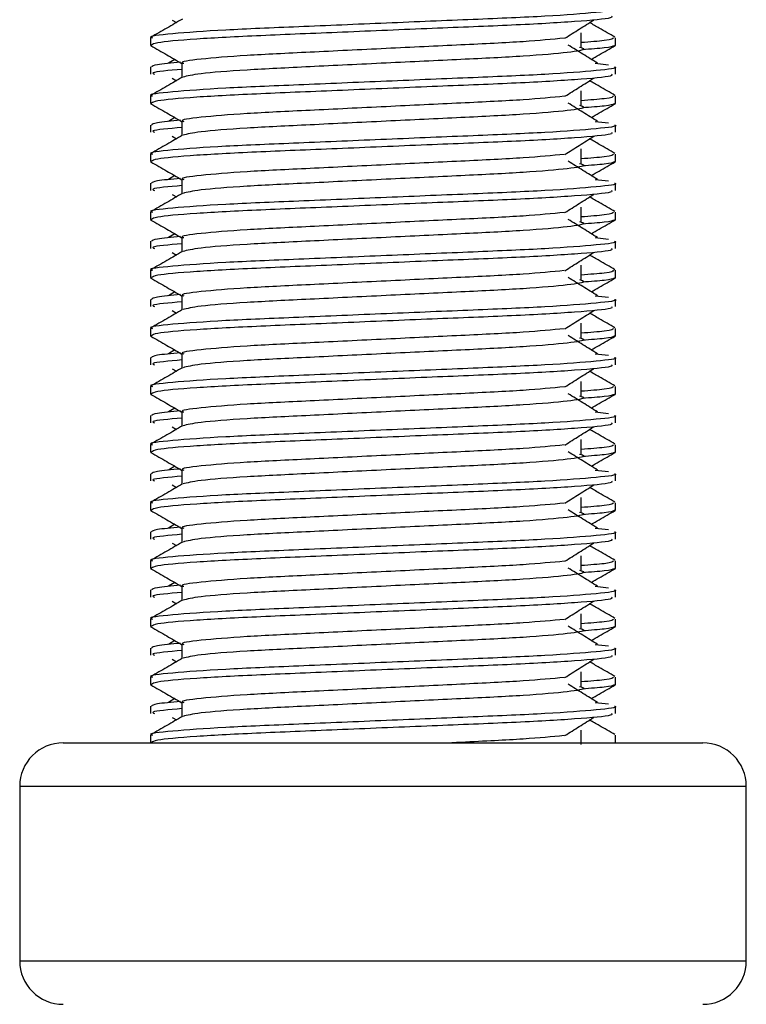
# Model space of a CAD drawing. Header units: millimetres. Extents: x 0 to 420, y 0 to 297.
# Tile 24 of 64: x 189.61 to 191.63, y 181.94 to 184.68. Entities that reach past the tile are written whole.
import ezdxf

# ---------------------------------------------------------------- set-up
doc = ezdxf.new("R2010")
doc.units = ezdxf.units.MM

msp = doc.modelspace()

# ---------------------------------------------------------------- linework, layer by layer
at = {"color": 7, "linetype": 'Continuous', "lineweight": 25}
for p, q in [((190.03754, 184.67486), (190.049, 184.66764)), ((191.1745, 184.59918), (191.1745, 184.63959)), ((189.97709, 184.62522), (189.97709, 184.60508)), ((189.97748, 184.60422), (189.98075, 184.60349)), ((191.26735, 184.60508), (191.26978, 184.60422)), ((191.27017, 184.60508), (191.27017, 184.62522)), ((190.04436, 184.56537), (190.02691, 184.55456)), ((190.06458, 184.55451), (190.06458, 184.51503)), ((191.21384, 184.5546), (191.25029, 184.55067)), ((189.97709, 184.54447), (189.97709, 184.52426)), ((191.27017, 184.52426), (191.27017, 184.54447)), ((190.03754, 184.51323), (190.049, 184.50601)), ((191.1745, 184.43754), (191.1745, 184.47795)), ((189.97709, 184.46359), (189.97709, 184.44345)), ((189.97748, 184.44259), (189.98075, 184.44186)), ((191.26735, 184.44345), (191.26978, 184.44259)), ((191.27017, 184.44345), (191.27017, 184.46359)), ((190.04436, 184.40374), (190.02691, 184.39292)), ((190.06458, 184.39287), (190.06458, 184.35339)), ((191.21384, 184.39296), (191.25029, 184.38903)), ((189.97709, 184.38284), (189.97709, 184.36263)), ((191.27017, 184.36263), (191.27017, 184.38284)), ((190.03754, 184.35159), (190.049, 184.34437)), ((189.97709, 184.30196), (189.97709, 184.28182)), ((191.1745, 184.27591), (191.1745, 184.31632)), ((191.27017, 184.28182), (191.27017, 184.30196)), ((189.97748, 184.28095), (189.98075, 184.28023)), ((191.26735, 184.28182), (191.26978, 184.28095)), ((189.97709, 184.2212), (189.97709, 184.20099)), ((190.04436, 184.2421), (190.02691, 184.23129)), ((190.06458, 184.23124), (190.06458, 184.19176)), ((191.21384, 184.23133), (191.25029, 184.2274)), ((191.27017, 184.20099), (191.27017, 184.2212)), ((190.03754, 184.18996), (190.049, 184.18274)), ((189.97709, 184.14032), (189.97709, 184.12018)), ((191.1745, 184.11427), (191.1745, 184.15468)), ((191.27017, 184.12018), (191.27017, 184.14032)), ((189.97748, 184.11932), (189.98075, 184.11859)), ((191.26735, 184.12018), (191.26978, 184.11932)), ((189.97709, 184.05957), (189.97709, 184.03936)), ((190.04436, 184.08047), (190.02691, 184.06965)), ((190.06458, 184.0696), (190.06458, 184.03013)), ((191.21384, 184.06969), (191.25029, 184.06577)), ((191.27017, 184.03936), (191.27017, 184.05957)), ((190.03754, 184.02832), (190.049, 184.02111)), ((189.97709, 183.97869), (189.97709, 183.95855)), ((191.1745, 183.95264), (191.1745, 183.99305)), ((191.27017, 183.95855), (191.27017, 183.97869)), ((189.97748, 183.95769), (189.98075, 183.95696)), ((191.26735, 183.95855), (191.26978, 183.95769)), ((190.04436, 183.91883), (190.02691, 183.90802)), ((189.97709, 183.89793), (189.97709, 183.87773)), ((190.06458, 183.90797), (190.06458, 183.86849)), ((191.21384, 183.90806), (191.25029, 183.90413)), ((191.27017, 183.87773), (191.27017, 183.89793)), ((190.03754, 183.86669), (190.049, 183.85947)), ((189.97709, 183.81705), (189.97709, 183.79691)), ((191.1745, 183.79101), (191.1745, 183.83141)), ((191.27017, 183.79691), (191.27017, 183.81705)), ((189.97748, 183.79605), (189.98075, 183.79532)), ((191.26735, 183.79691), (191.26978, 183.79605)), ((190.04436, 183.7572), (190.02691, 183.74639)), ((189.97709, 183.7363), (189.97709, 183.71609)), ((190.06458, 183.74634), (190.06458, 183.70686)), ((191.21384, 183.74642), (191.25029, 183.7425)), ((191.27017, 183.71609), (191.27017, 183.7363)), ((190.03754, 183.70505), (190.049, 183.69784)), ((189.97709, 183.65542), (189.97709, 183.63528)), ((191.1745, 183.62937), (191.1745, 183.66978)), ((191.27017, 183.63528), (191.27017, 183.65542)), ((189.97748, 183.63442), (189.98075, 183.63369)), ((191.26735, 183.63528), (191.26978, 183.63442)), ((190.04436, 183.59557), (190.02691, 183.58475)), ((189.97709, 183.57466), (189.97709, 183.55446)), ((190.06458, 183.5847), (190.06458, 183.54522)), ((191.21384, 183.58479), (191.25029, 183.58086)), ((191.27017, 183.55446), (191.27017, 183.57466)), ((190.03754, 183.54342), (190.049, 183.5362)), ((191.1745, 183.46774), (191.1745, 183.50815)), ((189.97709, 183.49378), (189.97709, 183.47364)), ((191.27017, 183.47364), (191.27017, 183.49378)), ((189.97748, 183.47278), (189.98075, 183.47205)), ((191.26735, 183.47364), (191.26978, 183.47278)), ((190.04436, 183.43393), (190.02691, 183.42312)), ((189.97709, 183.41303), (189.97709, 183.39282)), ((190.06458, 183.42307), (190.06458, 183.38359)), ((191.21384, 183.42316), (191.25029, 183.41923)), ((191.27017, 183.39282), (191.27017, 183.41303)), ((190.03754, 183.38179), (190.049, 183.37457)), ((191.1745, 183.3061), (191.1745, 183.34651)), ((189.97709, 183.33215), (189.97709, 183.31201)), ((191.27017, 183.31201), (191.27017, 183.33215)), ((189.97748, 183.31115), (189.98075, 183.31042)), ((191.26735, 183.31201), (191.26978, 183.31115)), ((190.04436, 183.2723), (190.02691, 183.26148)), ((190.06458, 183.26143), (190.06458, 183.22195)), ((191.21384, 183.26152), (191.25029, 183.25759)), ((189.97709, 183.2514), (189.97709, 183.23119)), ((191.27017, 183.23119), (191.27017, 183.2514)), ((190.03754, 183.22015), (190.049, 183.21293)), ((191.1745, 183.14447), (191.1745, 183.18488)), ((189.97709, 183.17052), (189.97709, 183.15038)), ((191.27017, 183.15038), (191.27017, 183.17052)), ((189.97748, 183.14951), (189.98075, 183.14879)), ((191.26735, 183.15038), (191.26978, 183.14951)), ((190.04436, 183.11066), (190.02691, 183.09985)), ((190.06458, 183.0998), (190.06458, 183.06032)), ((191.21384, 183.09989), (191.25029, 183.09596)), ((189.97709, 183.08976), (189.97709, 183.06955)), ((191.27017, 183.06955), (191.27017, 183.08976)), ((190.03754, 183.05852), (190.049, 183.0513)), ((191.1745, 182.98283), (191.1745, 183.02324)), ((189.97709, 183.00888), (189.97709, 182.98874)), ((189.97748, 182.98788), (189.98075, 182.98715)), ((191.26735, 182.98874), (191.26978, 182.98788)), ((191.27017, 182.98874), (191.27017, 183.00888)), ((190.04436, 182.94903), (190.02691, 182.93821)), ((190.06458, 182.93816), (190.06458, 182.89869)), ((191.21384, 182.93825), (191.25029, 182.93433)), ((189.97709, 182.92813), (189.97709, 182.90792)), ((191.27017, 182.90792), (191.27017, 182.92813)), ((190.03754, 182.89688), (190.049, 182.88967)), ((191.1745, 182.8212), (191.1745, 182.86161)), ((189.97709, 182.84725), (189.97709, 182.82711)), ((189.97748, 182.82625), (189.98075, 182.82552)), ((191.26735, 182.82711), (191.26978, 182.82625)), ((191.27017, 182.82711), (191.27017, 182.84725)), ((190.04436, 182.78739), (190.02691, 182.77658)), ((190.06458, 182.77653), (190.06458, 182.73705)), ((191.21384, 182.77662), (191.25029, 182.77269)), ((189.97709, 182.76649), (189.97709, 182.74629)), ((191.27017, 182.74629), (191.27017, 182.76649)), ((190.03754, 182.73525), (190.049, 182.72803)), ((191.1745, 182.65957), (191.1745, 182.69997)), ((189.73464, 182.66461), (191.51262, 182.66461)), ((189.97709, 182.68561), (189.97709, 182.66461)), ((191.27017, 182.66461), (191.27017, 182.68561)), ((189.61341, 182.54339), (189.61341, 182.05848)), ((191.63384, 182.54339), (189.61341, 182.54339)), ((191.63384, 182.05848), (191.63384, 182.54339)), ((189.61341, 182.05848), (190.58859, 182.05848)), ((190.58859, 182.05848), (191.63384, 182.05848))]:
    msp.add_line(p, q, dxfattribs=at)
for centre, start, end in [((189.73464, 182.54339), 90, 180), ((191.51262, 182.54339), 0, 90), ((189.73464, 182.05848), 180, 270), ((191.51262, 182.05848), 270, 0)]:
    msp.add_arc(centre, 0.12123, start, end, dxfattribs=at)
for points, knots in [([(191.2674, 184.7061), (191.26828, 184.70582), (191.27877, 184.7024), (191.22524, 184.69583), (191.08847, 184.68515), (190.8779, 184.67623), (190.63288, 184.66622), (190.3868, 184.65578), (190.17223, 184.64702), (190.03043, 184.6366), (189.96703, 184.62933), (189.98115, 184.62571), (189.98304, 184.62522)], [0, 0, 0, 0, 0.0110241, 0.1311888, 0.2546953, 0.3734373, 0.495237, 0.6181845, 0.7364377, 0.859358, 0.981202, 1, 1, 1, 1]), ([(191.25935, 184.6859), (191.26065, 184.68416), (191.26426, 184.67934), (191.16759, 184.67036), (190.99226, 184.66032), (190.76045, 184.65141), (190.51074, 184.64075), (190.27596, 184.63129), (190.09261, 184.6219), (189.99036, 184.61237), (189.98287, 184.60715), (189.97991, 184.60508)], [0, 0, 0, 0, 0.0687542, 0.1915913, 0.313424, 0.4320526, 0.5554842, 0.6757146, 0.7957061, 0.9191739, 1, 1, 1, 1]), ([(190.06624, 184.67762), (190.05162, 184.66916), (190.02239, 184.65224), (189.99315, 184.63532), (189.97853, 184.62686)], [0, 0, 0, 0, 0.499935, 1, 1, 1, 1]), ([(191.12945, 184.62424), (191.14281, 184.63268), (191.16953, 184.64955), (191.19632, 184.66642), (191.20971, 184.67486)], [0, 0, 0, 0, 0.4999896, 1, 1, 1, 1]), ([(191.26872, 184.62686), (191.2541, 184.63532), (191.23061, 184.64891), (191.20713, 184.66251), (191.19826, 184.66764)], [0, 0, 0, 0, 0.622406, 1, 1, 1, 1]), ([(189.9784, 184.60354), (189.99302, 184.59509), (190.02174, 184.57847), (190.05047, 184.56184), (190.06458, 184.55367)], [0, 0, 0, 0, 0.5088672, 1, 1, 1, 1]), ([(191.12781, 184.6243), (191.09361, 184.621), (191.02423, 184.61429), (190.84274, 184.6055), (190.63183, 184.59551), (190.4188, 184.58507), (190.23333, 184.57631), (190.11068, 184.56589), (190.05586, 184.5586), (190.06813, 184.55498), (190.06979, 184.55449)], [0, 0, 0, 0, 0.1340309, 0.2719374, 0.4133992, 0.5561955, 0.6935339, 0.8362986, 0.9778119, 1, 1, 1, 1]), ([(191.22035, 184.55456), (191.20673, 184.56299), (191.17948, 184.57987), (191.1523, 184.59674), (191.13871, 184.60518)], [0, 0, 0, 0, 0.5000108, 1, 1, 1, 1]), ([(191.26422, 184.62522), (191.263, 184.62271), (191.26098, 184.61855), (191.19902, 184.61385), (191.1745, 184.61199)], [0, 0, 0, 0, 0.6042483, 1, 1, 1, 1]), ([(191.26651, 184.60349), (191.26195, 184.60147), (191.25387, 184.59788), (191.20119, 184.59386), (191.1782, 184.59211)], [0, 0, 0, 0, 0.5635985, 1, 1, 1, 1]), ([(191.20289, 184.56537), (191.21026, 184.56964), (191.23225, 184.58236), (191.25424, 184.59509), (191.26886, 184.60354)], [0, 0, 0, 0, 0.33518732, 1, 1, 1, 1]), ([(191.17008, 184.59926), (191.17604, 184.59754), (191.19288, 184.5927), (191.14629, 184.5847), (191.02495, 184.57403), (190.84362, 184.5651), (190.63175, 184.5551), (190.41824, 184.54466), (190.23556, 184.53591), (190.10365, 184.52556), (190.07942, 184.51909), (190.06759, 184.51594)], [0, 0, 0, 0, 0.0638066, 0.1803218, 0.300081, 0.415215, 0.5333173, 0.6525337, 0.7671935, 0.8863835, 1, 1, 1, 1]), ([(190.06066, 184.55753), (190.03553, 184.5552), (189.98606, 184.55062), (189.9819, 184.5465), (189.97986, 184.54447)], [0, 0, 0, 0, 0.5078952, 1, 1, 1, 1]), ([(191.2674, 184.54447), (191.26828, 184.54418), (191.27877, 184.54077), (191.22524, 184.53419), (191.08847, 184.52352), (190.8779, 184.51459), (190.63288, 184.50459), (190.3868, 184.49415), (190.17223, 184.48539), (190.03043, 184.47497), (189.96703, 184.46769), (189.98115, 184.46407), (189.98304, 184.46359)], [0, 0, 0, 0, 0.0110241, 0.1311888, 0.2546953, 0.3734373, 0.495237, 0.6181845, 0.7364377, 0.859358, 0.981202, 1, 1, 1, 1]), ([(191.25935, 184.52426), (191.26065, 184.52253), (191.26426, 184.51771), (191.16759, 184.50873), (190.99226, 184.49868), (190.76045, 184.48978), (190.51074, 184.47912), (190.27596, 184.46966), (190.09261, 184.46027), (189.99036, 184.45073), (189.98287, 184.44551), (189.97991, 184.44345)], [0, 0, 0, 0, 0.0687542, 0.1915913, 0.313424, 0.4320526, 0.5554842, 0.6757146, 0.7957061, 0.9191739, 1, 1, 1, 1]), ([(190.06458, 184.53768), (190.0279, 184.53439), (189.97551, 184.52968), (189.98505, 184.52551), (189.98791, 184.52426)], [0, 0, 0, 0, 0.7002075, 1, 1, 1, 1]), ([(190.06624, 184.51599), (190.05162, 184.50753), (190.02239, 184.4906), (189.99315, 184.47369), (189.97853, 184.46523)], [0, 0, 0, 0, 0.499935, 1, 1, 1, 1]), ([(191.12945, 184.46261), (191.14281, 184.47104), (191.16953, 184.48792), (191.19632, 184.50479), (191.20971, 184.51323)], [0, 0, 0, 0, 0.4999896, 1, 1, 1, 1]), ([(191.26872, 184.46523), (191.2541, 184.47369), (191.23061, 184.48728), (191.20713, 184.50087), (191.19826, 184.50601)], [0, 0, 0, 0, 0.622406, 1, 1, 1, 1]), ([(189.9784, 184.44191), (189.99302, 184.43345), (190.02174, 184.41683), (190.05047, 184.4002), (190.06458, 184.39204)], [0, 0, 0, 0, 0.5088672, 1, 1, 1, 1]), ([(191.12781, 184.46267), (191.09361, 184.45936), (191.02423, 184.45265), (190.84274, 184.44386), (190.63183, 184.43387), (190.4188, 184.42343), (190.23333, 184.41467), (190.11068, 184.40425), (190.05586, 184.39697), (190.06813, 184.39334), (190.06979, 184.39285)], [0, 0, 0, 0, 0.13403092, 0.27193744, 0.41339923, 0.55619553, 0.69353391, 0.83629864, 0.97781189, 1, 1, 1, 1]), ([(191.22035, 184.39292), (191.20673, 184.40136), (191.17948, 184.41823), (191.1523, 184.43511), (191.13871, 184.44354)], [0, 0, 0, 0, 0.50001084, 1, 1, 1, 1]), ([(191.26422, 184.46359), (191.263, 184.46108), (191.26098, 184.45692), (191.19902, 184.45222), (191.1745, 184.45036)], [0, 0, 0, 0, 0.6042483, 1, 1, 1, 1]), ([(191.26651, 184.44186), (191.26195, 184.43984), (191.25387, 184.43624), (191.20119, 184.43223), (191.1782, 184.43047)], [0, 0, 0, 0, 0.5635985, 1, 1, 1, 1]), ([(191.20289, 184.40374), (191.21026, 184.408), (191.23225, 184.42073), (191.25424, 184.43345), (191.26886, 184.44191)], [0, 0, 0, 0, 0.33518732, 1, 1, 1, 1]), ([(191.17008, 184.43762), (191.17604, 184.43591), (191.19288, 184.43107), (191.14629, 184.42307), (191.02495, 184.4124), (190.84362, 184.40347), (190.63175, 184.39346), (190.41824, 184.38302), (190.23556, 184.37428), (190.10365, 184.36392), (190.07942, 184.35746), (190.06759, 184.3543)], [0, 0, 0, 0, 0.0638066, 0.1803218, 0.300081, 0.415215, 0.5333173, 0.6525337, 0.7671935, 0.8863835, 1, 1, 1, 1]), ([(190.06066, 184.3959), (190.03553, 184.39357), (189.98606, 184.38899), (189.9819, 184.38487), (189.97986, 184.38284)], [0, 0, 0, 0, 0.5078952, 1, 1, 1, 1]), ([(191.2674, 184.38284), (191.26828, 184.38255), (191.27877, 184.37914), (191.22524, 184.37256), (191.08847, 184.36188), (190.8779, 184.35296), (190.63288, 184.34295), (190.3868, 184.33252), (190.17223, 184.32375), (190.03043, 184.31333), (189.96703, 184.30606), (189.98115, 184.30244), (189.98304, 184.30196)], [0, 0, 0, 0, 0.0110241, 0.1311888, 0.2546953, 0.3734373, 0.495237, 0.6181845, 0.7364377, 0.859358, 0.981202, 1, 1, 1, 1]), ([(191.25935, 184.36263), (191.26065, 184.3609), (191.26426, 184.35607), (191.16759, 184.34709), (190.99226, 184.33705), (190.76045, 184.32814), (190.51074, 184.31749), (190.27596, 184.30802), (190.09261, 184.29864), (189.99036, 184.2891), (189.98287, 184.28388), (189.97991, 184.28182)], [0, 0, 0, 0, 0.0687542, 0.1915913, 0.313424, 0.4320526, 0.5554842, 0.6757146, 0.7957061, 0.9191739, 1, 1, 1, 1]), ([(190.06458, 184.37605), (190.0279, 184.37275), (189.97551, 184.36805), (189.98505, 184.36388), (189.98791, 184.36263)], [0, 0, 0, 0, 0.7002075, 1, 1, 1, 1]), ([(190.06624, 184.35435), (190.05162, 184.34589), (190.02239, 184.32897), (189.99315, 184.31205), (189.97853, 184.30359)], [0, 0, 0, 0, 0.499935, 1, 1, 1, 1]), ([(191.12945, 184.30097), (191.14281, 184.30941), (191.16953, 184.32628), (191.19632, 184.34315), (191.20971, 184.35159)], [0, 0, 0, 0, 0.4999896, 1, 1, 1, 1]), ([(191.26872, 184.30359), (191.2541, 184.31205), (191.23061, 184.32564), (191.20713, 184.33924), (191.19826, 184.34437)], [0, 0, 0, 0, 0.622406, 1, 1, 1, 1]), ([(191.26422, 184.30196), (191.263, 184.29944), (191.26098, 184.29529), (191.19902, 184.29058), (191.1745, 184.28872)], [0, 0, 0, 0, 0.6042483, 1, 1, 1, 1]), ([(189.9784, 184.28028), (189.99302, 184.27182), (190.02174, 184.2552), (190.05047, 184.23857), (190.06458, 184.2304)], [0, 0, 0, 0, 0.5088672, 1, 1, 1, 1]), ([(191.12781, 184.30103), (191.09361, 184.29773), (191.02423, 184.29102), (190.84274, 184.28223), (190.63183, 184.27224), (190.4188, 184.2618), (190.23333, 184.25304), (190.11068, 184.24262), (190.05586, 184.23533), (190.06813, 184.23171), (190.06979, 184.23122)], [0, 0, 0, 0, 0.13403092, 0.27193744, 0.41339923, 0.55619553, 0.69353391, 0.83629864, 0.97781189, 1, 1, 1, 1]), ([(191.17008, 184.27599), (191.17604, 184.27427), (191.19288, 184.26943), (191.14629, 184.26143), (191.02495, 184.25076), (190.84362, 184.24183), (190.63175, 184.23183), (190.41824, 184.22139), (190.23556, 184.21265), (190.10365, 184.20229), (190.07942, 184.19582), (190.06759, 184.19267)], [0, 0, 0, 0, 0.0638066, 0.1803218, 0.300081, 0.415215, 0.5333173, 0.6525337, 0.7671935, 0.8863835, 1, 1, 1, 1]), ([(191.22035, 184.23129), (191.20673, 184.23973), (191.17948, 184.2566), (191.1523, 184.27347), (191.13871, 184.28191)], [0, 0, 0, 0, 0.5000108, 1, 1, 1, 1]), ([(191.26651, 184.28023), (191.26195, 184.2782), (191.25387, 184.27461), (191.20119, 184.27059), (191.1782, 184.26884)], [0, 0, 0, 0, 0.5635985, 1, 1, 1, 1]), ([(191.20289, 184.2421), (191.21026, 184.24637), (191.23225, 184.2591), (191.25424, 184.27182), (191.26886, 184.28028)], [0, 0, 0, 0, 0.3351873, 1, 1, 1, 1]), ([(191.2674, 184.2212), (191.26828, 184.22092), (191.27877, 184.2175), (191.22524, 184.21092), (191.08847, 184.20025), (190.8779, 184.19132), (190.63288, 184.18132), (190.3868, 184.17088), (190.17223, 184.16212), (190.03043, 184.1517), (189.96703, 184.14442), (189.98115, 184.1408), (189.98304, 184.14032)], [0, 0, 0, 0, 0.01102406, 0.13118876, 0.25469534, 0.37343726, 0.49523701, 0.61818446, 0.73643772, 0.85935802, 0.98120202, 1, 1, 1, 1]), ([(190.06066, 184.23426), (190.03553, 184.23193), (189.98606, 184.22735), (189.9819, 184.22323), (189.97986, 184.2212)], [0, 0, 0, 0, 0.5078952, 1, 1, 1, 1]), ([(190.06624, 184.19272), (190.05162, 184.18426), (190.02239, 184.16733), (189.99315, 184.15042), (189.97853, 184.14196)], [0, 0, 0, 0, 0.499935, 1, 1, 1, 1]), ([(191.25935, 184.20099), (191.26065, 184.19926), (191.26426, 184.19444), (191.16759, 184.18546), (190.99226, 184.17542), (190.76045, 184.16651), (190.51074, 184.15585), (190.27596, 184.14639), (190.09261, 184.137), (189.99036, 184.12746), (189.98287, 184.12225), (189.97991, 184.12018)], [0, 0, 0, 0, 0.0687542, 0.1915913, 0.313424, 0.4320526, 0.5554842, 0.6757146, 0.7957061, 0.9191739, 1, 1, 1, 1]), ([(190.06458, 184.21441), (190.0279, 184.21112), (189.97551, 184.20641), (189.98505, 184.20224), (189.98791, 184.20099)], [0, 0, 0, 0, 0.7002075, 1, 1, 1, 1]), ([(191.12945, 184.13934), (191.14281, 184.14778), (191.16953, 184.16465), (191.19632, 184.18152), (191.20971, 184.18996)], [0, 0, 0, 0, 0.4999896, 1, 1, 1, 1]), ([(191.26872, 184.14196), (191.2541, 184.15042), (191.23061, 184.16401), (191.20713, 184.17761), (191.19826, 184.18274)], [0, 0, 0, 0, 0.622406, 1, 1, 1, 1]), ([(191.12781, 184.1394), (191.09361, 184.13609), (191.02423, 184.12938), (190.84274, 184.1206), (190.63183, 184.11061), (190.4188, 184.10017), (190.23333, 184.09141), (190.11068, 184.08098), (190.05586, 184.0737), (190.06813, 184.07007), (190.06979, 184.06958)], [0, 0, 0, 0, 0.13403092, 0.27193744, 0.41339923, 0.55619553, 0.69353391, 0.83629864, 0.97781189, 1, 1, 1, 1]), ([(191.26422, 184.14032), (191.263, 184.13781), (191.26098, 184.13365), (191.19902, 184.12895), (191.1745, 184.12709)], [0, 0, 0, 0, 0.6042483, 1, 1, 1, 1]), ([(189.9784, 184.11864), (189.99302, 184.11018), (190.02174, 184.09356), (190.05047, 184.07693), (190.06458, 184.06877)], [0, 0, 0, 0, 0.5088672, 1, 1, 1, 1]), ([(191.17008, 184.11435), (191.17604, 184.11264), (191.19288, 184.1078), (191.14629, 184.0998), (191.02495, 184.08913), (190.84362, 184.0802), (190.63175, 184.07019), (190.41824, 184.05975), (190.23556, 184.05101), (190.10365, 184.04065), (190.07942, 184.03419), (190.06759, 184.03103)], [0, 0, 0, 0, 0.0638066, 0.1803218, 0.300081, 0.415215, 0.5333173, 0.6525337, 0.7671935, 0.8863835, 1, 1, 1, 1]), ([(191.22035, 184.06965), (191.20673, 184.07809), (191.17948, 184.09496), (191.1523, 184.11184), (191.13871, 184.12028)], [0, 0, 0, 0, 0.50001084, 1, 1, 1, 1]), ([(191.26651, 184.11859), (191.26195, 184.11657), (191.25387, 184.11297), (191.20119, 184.10896), (191.1782, 184.1072)], [0, 0, 0, 0, 0.5635985, 1, 1, 1, 1]), ([(191.20289, 184.08047), (191.21026, 184.08473), (191.23225, 184.09746), (191.25424, 184.11018), (191.26886, 184.11864)], [0, 0, 0, 0, 0.33518732, 1, 1, 1, 1]), ([(191.2674, 184.05957), (191.26828, 184.05928), (191.27877, 184.05587), (191.22524, 184.04929), (191.08847, 184.03862), (190.8779, 184.02969), (190.63288, 184.01968), (190.3868, 184.00925), (190.17223, 184.00049), (190.03043, 183.99006), (189.96703, 183.98279), (189.98115, 183.97917), (189.98304, 183.97869)], [0, 0, 0, 0, 0.01102406, 0.13118876, 0.25469534, 0.37343726, 0.49523701, 0.61818446, 0.73643772, 0.85935802, 0.98120202, 1, 1, 1, 1]), ([(190.06066, 184.07263), (190.03553, 184.0703), (189.98606, 184.06572), (189.9819, 184.0616), (189.97986, 184.05957)], [0, 0, 0, 0, 0.5078952, 1, 1, 1, 1]), ([(190.06624, 184.03109), (190.05162, 184.02262), (190.02239, 184.0057), (189.99315, 183.98878), (189.97853, 183.98032)], [0, 0, 0, 0, 0.499935, 1, 1, 1, 1]), ([(191.25935, 184.03936), (191.26065, 184.03763), (191.26426, 184.0328), (191.16759, 184.02383), (190.99226, 184.01378), (190.76045, 184.00488), (190.51074, 183.99422), (190.27596, 183.98475), (190.09261, 183.97537), (189.99036, 183.96583), (189.98287, 183.96061), (189.97991, 183.95855)], [0, 0, 0, 0, 0.0687542, 0.1915913, 0.313424, 0.4320526, 0.5554842, 0.6757146, 0.7957061, 0.9191739, 1, 1, 1, 1]), ([(190.06458, 184.05278), (190.0279, 184.04948), (189.97551, 184.04478), (189.98505, 184.04061), (189.98791, 184.03936)], [0, 0, 0, 0, 0.7002075, 1, 1, 1, 1]), ([(191.12945, 183.9777), (191.14281, 183.98614), (191.16953, 184.00301), (191.19632, 184.01989), (191.20971, 184.02832)], [0, 0, 0, 0, 0.49998964, 1, 1, 1, 1]), ([(191.26872, 183.98032), (191.2541, 183.98878), (191.23061, 184.00237), (191.20713, 184.01597), (191.19826, 184.02111)], [0, 0, 0, 0, 0.622406, 1, 1, 1, 1]), ([(191.12781, 183.97777), (191.09361, 183.97446), (191.02423, 183.96775), (190.84274, 183.95896), (190.63183, 183.94897), (190.4188, 183.93853), (190.23333, 183.92977), (190.11068, 183.91935), (190.05586, 183.91206), (190.06813, 183.90844), (190.06979, 183.90795)], [0, 0, 0, 0, 0.13403092, 0.27193744, 0.41339923, 0.55619553, 0.69353391, 0.83629864, 0.97781189, 1, 1, 1, 1]), ([(191.26422, 183.97869), (191.263, 183.97617), (191.26098, 183.97202), (191.19902, 183.96732), (191.1745, 183.96546)], [0, 0, 0, 0, 0.6042483, 1, 1, 1, 1]), ([(189.9784, 183.95701), (189.99302, 183.94855), (190.02174, 183.93193), (190.05047, 183.9153), (190.06458, 183.90713)], [0, 0, 0, 0, 0.5088672, 1, 1, 1, 1]), ([(191.17008, 183.95272), (191.17604, 183.95101), (191.19288, 183.94616), (191.14629, 183.93816), (191.02495, 183.92749), (190.84362, 183.91857), (190.63175, 183.90856), (190.41824, 183.89812), (190.23556, 183.88938), (190.10365, 183.87902), (190.07942, 183.87256), (190.06759, 183.8694)], [0, 0, 0, 0, 0.0638066, 0.1803218, 0.300081, 0.415215, 0.5333173, 0.6525337, 0.7671935, 0.8863835, 1, 1, 1, 1]), ([(191.22035, 183.90802), (191.20673, 183.91646), (191.17948, 183.93333), (191.1523, 183.9502), (191.13871, 183.95864)], [0, 0, 0, 0, 0.5000108, 1, 1, 1, 1]), ([(191.26651, 183.95696), (191.26195, 183.95493), (191.25387, 183.95134), (191.20119, 183.94732), (191.1782, 183.94557)], [0, 0, 0, 0, 0.5635985, 1, 1, 1, 1]), ([(191.20289, 183.91883), (191.21026, 183.9231), (191.23225, 183.93583), (191.25424, 183.94855), (191.26886, 183.95701)], [0, 0, 0, 0, 0.3351873, 1, 1, 1, 1]), ([(191.2674, 183.89793), (191.26828, 183.89765), (191.27877, 183.89423), (191.22524, 183.88766), (191.08847, 183.87698), (190.8779, 183.86806), (190.63288, 183.85805), (190.3868, 183.84761), (190.17223, 183.83885), (190.03043, 183.82843), (189.96703, 183.82115), (189.98115, 183.81754), (189.98304, 183.81705)], [0, 0, 0, 0, 0.0110241, 0.1311888, 0.2546953, 0.3734373, 0.495237, 0.6181845, 0.7364377, 0.859358, 0.981202, 1, 1, 1, 1]), ([(190.06066, 183.91099), (190.03553, 183.90867), (189.98606, 183.90408), (189.9819, 183.89996), (189.97986, 183.89793)], [0, 0, 0, 0, 0.5078952, 1, 1, 1, 1]), ([(190.06458, 183.89114), (190.0279, 183.88785), (189.97551, 183.88314), (189.98505, 183.87897), (189.98791, 183.87773)], [0, 0, 0, 0, 0.7002075, 1, 1, 1, 1]), ([(190.06624, 183.86945), (190.05162, 183.86099), (190.02239, 183.84407), (189.99315, 183.82715), (189.97853, 183.81869)], [0, 0, 0, 0, 0.499935, 1, 1, 1, 1]), ([(191.25935, 183.87773), (191.26065, 183.87599), (191.26426, 183.87117), (191.16759, 183.86219), (190.99226, 183.85215), (190.76045, 183.84324), (190.51074, 183.83258), (190.27596, 183.82312), (190.09261, 183.81373), (189.99036, 183.8042), (189.98287, 183.79898), (189.97991, 183.79691)], [0, 0, 0, 0, 0.0687542, 0.1915913, 0.313424, 0.4320526, 0.5554842, 0.6757146, 0.7957061, 0.9191739, 1, 1, 1, 1]), ([(191.12945, 183.81607), (191.14281, 183.82451), (191.16953, 183.84138), (191.19632, 183.85825), (191.20971, 183.86669)], [0, 0, 0, 0, 0.4999896, 1, 1, 1, 1]), ([(191.26872, 183.81869), (191.2541, 183.82715), (191.23061, 183.84074), (191.20713, 183.85434), (191.19826, 183.85947)], [0, 0, 0, 0, 0.622406, 1, 1, 1, 1]), ([(191.12781, 183.81613), (191.09361, 183.81282), (191.02423, 183.80612), (190.84274, 183.79733), (190.63183, 183.78734), (190.4188, 183.7769), (190.23333, 183.76814), (190.11068, 183.75771), (190.05586, 183.75043), (190.06813, 183.74681), (190.06979, 183.74631)], [0, 0, 0, 0, 0.13403092, 0.27193744, 0.41339923, 0.55619553, 0.69353391, 0.83629864, 0.97781189, 1, 1, 1, 1]), ([(191.26422, 183.81705), (191.263, 183.81454), (191.26098, 183.81038), (191.19902, 183.80568), (191.1745, 183.80382)], [0, 0, 0, 0, 0.6042483, 1, 1, 1, 1]), ([(189.9784, 183.79537), (189.99302, 183.78692), (190.02174, 183.77029), (190.05047, 183.75367), (190.06458, 183.7455)], [0, 0, 0, 0, 0.5088672, 1, 1, 1, 1]), ([(191.17008, 183.79109), (191.17604, 183.78937), (191.19288, 183.78453), (191.14629, 183.77653), (191.02495, 183.76586), (190.84362, 183.75693), (190.63175, 183.74693), (190.41824, 183.73649), (190.23556, 183.72774), (190.10365, 183.71738), (190.07942, 183.71092), (190.06759, 183.70777)], [0, 0, 0, 0, 0.0638066, 0.1803218, 0.300081, 0.415215, 0.5333173, 0.6525337, 0.7671935, 0.8863835, 1, 1, 1, 1]), ([(191.22035, 183.74639), (191.20673, 183.75482), (191.17948, 183.7717), (191.1523, 183.78857), (191.13871, 183.79701)], [0, 0, 0, 0, 0.50001084, 1, 1, 1, 1]), ([(191.26651, 183.79532), (191.26195, 183.7933), (191.25387, 183.78971), (191.20119, 183.78569), (191.1782, 183.78393)], [0, 0, 0, 0, 0.5635985, 1, 1, 1, 1]), ([(191.20289, 183.7572), (191.21026, 183.76147), (191.23225, 183.77419), (191.25424, 183.78692), (191.26886, 183.79537)], [0, 0, 0, 0, 0.3351873, 1, 1, 1, 1]), ([(191.2674, 183.7363), (191.26828, 183.73601), (191.27877, 183.7326), (191.22524, 183.72602), (191.08847, 183.71535), (190.8779, 183.70642), (190.63288, 183.69641), (190.3868, 183.68598), (190.17223, 183.67722), (190.03043, 183.6668), (189.96703, 183.65952), (189.98115, 183.6559), (189.98304, 183.65542)], [0, 0, 0, 0, 0.0110241, 0.1311888, 0.2546953, 0.3734373, 0.495237, 0.6181845, 0.7364377, 0.859358, 0.981202, 1, 1, 1, 1]), ([(190.06066, 183.74936), (190.03553, 183.74703), (189.98606, 183.74245), (189.9819, 183.73833), (189.97986, 183.7363)], [0, 0, 0, 0, 0.5078952, 1, 1, 1, 1]), ([(190.06458, 183.72951), (190.0279, 183.72622), (189.97551, 183.72151), (189.98505, 183.71734), (189.98791, 183.71609)], [0, 0, 0, 0, 0.7002075, 1, 1, 1, 1]), ([(190.06624, 183.70782), (190.05162, 183.69936), (190.02239, 183.68243), (189.99315, 183.66551), (189.97853, 183.65705)], [0, 0, 0, 0, 0.499935, 1, 1, 1, 1]), ([(191.25935, 183.71609), (191.26065, 183.71436), (191.26426, 183.70953), (191.16759, 183.70056), (190.99226, 183.69051), (190.76045, 183.68161), (190.51074, 183.67095), (190.27596, 183.66149), (190.09261, 183.6521), (189.99036, 183.64256), (189.98287, 183.63734), (189.97991, 183.63528)], [0, 0, 0, 0, 0.0687542, 0.1915913, 0.313424, 0.4320526, 0.5554842, 0.6757146, 0.7957061, 0.9191739, 1, 1, 1, 1]), ([(191.12945, 183.65444), (191.14281, 183.66287), (191.16953, 183.67975), (191.19632, 183.69662), (191.20971, 183.70505)], [0, 0, 0, 0, 0.4999896, 1, 1, 1, 1]), ([(191.26872, 183.65705), (191.2541, 183.66551), (191.23061, 183.67911), (191.20713, 183.6927), (191.19826, 183.69784)], [0, 0, 0, 0, 0.622406, 1, 1, 1, 1]), ([(191.12781, 183.6545), (191.09361, 183.65119), (191.02423, 183.64448), (190.84274, 183.63569), (190.63183, 183.6257), (190.4188, 183.61526), (190.23333, 183.6065), (190.11068, 183.59608), (190.05586, 183.5888), (190.06813, 183.58517), (190.06979, 183.58468)], [0, 0, 0, 0, 0.1340309, 0.2719374, 0.4133992, 0.5561955, 0.6935339, 0.8362986, 0.9778119, 1, 1, 1, 1]), ([(191.26422, 183.65542), (191.263, 183.65291), (191.26098, 183.64875), (191.19902, 183.64405), (191.1745, 183.64219)], [0, 0, 0, 0, 0.6042483, 1, 1, 1, 1]), ([(189.9784, 183.63374), (189.99302, 183.62528), (190.02174, 183.60866), (190.05047, 183.59203), (190.06458, 183.58386)], [0, 0, 0, 0, 0.5088672, 1, 1, 1, 1]), ([(191.17008, 183.62945), (191.17604, 183.62774), (191.19288, 183.62289), (191.14629, 183.6149), (191.02495, 183.60422), (190.84362, 183.5953), (190.63175, 183.58529), (190.41824, 183.57485), (190.23556, 183.56611), (190.10365, 183.55575), (190.07942, 183.54929), (190.06759, 183.54613)], [0, 0, 0, 0, 0.0638066, 0.1803218, 0.300081, 0.415215, 0.5333173, 0.6525337, 0.7671935, 0.8863835, 1, 1, 1, 1]), ([(191.22035, 183.58475), (191.20673, 183.59319), (191.17948, 183.61006), (191.1523, 183.62694), (191.13871, 183.63537)], [0, 0, 0, 0, 0.5000108, 1, 1, 1, 1]), ([(191.26651, 183.63369), (191.26195, 183.63166), (191.25387, 183.62807), (191.20119, 183.62405), (191.1782, 183.6223)], [0, 0, 0, 0, 0.5635985, 1, 1, 1, 1]), ([(191.20289, 183.59557), (191.21026, 183.59983), (191.23225, 183.61256), (191.25424, 183.62528), (191.26886, 183.63374)], [0, 0, 0, 0, 0.3351873, 1, 1, 1, 1]), ([(191.2674, 183.57466), (191.26828, 183.57438), (191.27877, 183.57096), (191.22524, 183.56439), (191.08847, 183.55371), (190.8779, 183.54479), (190.63288, 183.53478), (190.3868, 183.52434), (190.17223, 183.51558), (190.03043, 183.50516), (189.96703, 183.49789), (189.98115, 183.49427), (189.98304, 183.49378)], [0, 0, 0, 0, 0.0110241, 0.1311888, 0.2546953, 0.3734373, 0.495237, 0.6181845, 0.7364377, 0.859358, 0.981202, 1, 1, 1, 1]), ([(190.06066, 183.58772), (190.03553, 183.5854), (189.98606, 183.58082), (189.9819, 183.57669), (189.97986, 183.57466)], [0, 0, 0, 0, 0.5078952, 1, 1, 1, 1]), ([(190.06458, 183.56788), (190.0279, 183.56458), (189.97551, 183.55987), (189.98505, 183.55571), (189.98791, 183.55446)], [0, 0, 0, 0, 0.7002075, 1, 1, 1, 1]), ([(190.06624, 183.54618), (190.05162, 183.53772), (190.02239, 183.5208), (189.99315, 183.50388), (189.97853, 183.49542)], [0, 0, 0, 0, 0.499935, 1, 1, 1, 1]), ([(191.25935, 183.55446), (191.26065, 183.55272), (191.26426, 183.5479), (191.16759, 183.53892), (190.99226, 183.52888), (190.76045, 183.51997), (190.51074, 183.50931), (190.27596, 183.49985), (190.09261, 183.49046), (189.99036, 183.48093), (189.98287, 183.47571), (189.97991, 183.47364)], [0, 0, 0, 0, 0.0687542, 0.1915913, 0.313424, 0.4320526, 0.5554842, 0.6757146, 0.7957061, 0.9191739, 1, 1, 1, 1]), ([(191.12945, 183.4928), (191.14281, 183.50124), (191.16953, 183.51811), (191.19632, 183.53498), (191.20971, 183.54342)], [0, 0, 0, 0, 0.49998964, 1, 1, 1, 1]), ([(191.26872, 183.49542), (191.2541, 183.50388), (191.23061, 183.51747), (191.20713, 183.53107), (191.19826, 183.5362)], [0, 0, 0, 0, 0.622406, 1, 1, 1, 1]), ([(191.12781, 183.49286), (191.09361, 183.48956), (191.02423, 183.48285), (190.84274, 183.47406), (190.63183, 183.46407), (190.4188, 183.45363), (190.23333, 183.44487), (190.11068, 183.43445), (190.05586, 183.42716), (190.06813, 183.42354), (190.06979, 183.42305)], [0, 0, 0, 0, 0.1340309, 0.2719374, 0.4133992, 0.5561955, 0.6935339, 0.8362986, 0.9778119, 1, 1, 1, 1]), ([(191.26422, 183.49378), (191.263, 183.49127), (191.26098, 183.48711), (191.19902, 183.48241), (191.1745, 183.48055)], [0, 0, 0, 0, 0.6042483, 1, 1, 1, 1]), ([(189.9784, 183.4721), (189.99302, 183.46365), (190.02174, 183.44703), (190.05047, 183.4304), (190.06458, 183.42223)], [0, 0, 0, 0, 0.5088672, 1, 1, 1, 1]), ([(191.17008, 183.46782), (191.17604, 183.4661), (191.19288, 183.46126), (191.14629, 183.45326), (191.02495, 183.44259), (190.84362, 183.43366), (190.63175, 183.42366), (190.41824, 183.41322), (190.23556, 183.40447), (190.10365, 183.39412), (190.07942, 183.38765), (190.06759, 183.3845)], [0, 0, 0, 0, 0.06380663, 0.18032175, 0.30008096, 0.41521504, 0.53331731, 0.65253371, 0.76719347, 0.88638352, 1, 1, 1, 1]), ([(191.22035, 183.42312), (191.20673, 183.43155), (191.17948, 183.44843), (191.1523, 183.4653), (191.13871, 183.47374)], [0, 0, 0, 0, 0.5000108, 1, 1, 1, 1]), ([(191.26651, 183.47205), (191.26195, 183.47003), (191.25387, 183.46644), (191.20119, 183.46242), (191.1782, 183.46067)], [0, 0, 0, 0, 0.5635985, 1, 1, 1, 1]), ([(191.20289, 183.43393), (191.21026, 183.4382), (191.23225, 183.45092), (191.25424, 183.46365), (191.26886, 183.4721)], [0, 0, 0, 0, 0.3351873, 1, 1, 1, 1]), ([(190.06066, 183.42609), (190.03553, 183.42376), (189.98606, 183.41918), (189.9819, 183.41506), (189.97986, 183.41303)], [0, 0, 0, 0, 0.5078952, 1, 1, 1, 1]), ([(191.2674, 183.41303), (191.26828, 183.41274), (191.27877, 183.40933), (191.22524, 183.40275), (191.08847, 183.39208), (190.8779, 183.38315), (190.63288, 183.37315), (190.3868, 183.36271), (190.17223, 183.35395), (190.03043, 183.34353), (189.96703, 183.33625), (189.98115, 183.33263), (189.98304, 183.33215)], [0, 0, 0, 0, 0.0110241, 0.1311888, 0.2546953, 0.3734373, 0.495237, 0.6181845, 0.7364377, 0.859358, 0.981202, 1, 1, 1, 1]), ([(190.06458, 183.40624), (190.0279, 183.40295), (189.97551, 183.39824), (189.98505, 183.39407), (189.98791, 183.39282)], [0, 0, 0, 0, 0.7002075, 1, 1, 1, 1]), ([(190.06624, 183.38455), (190.05162, 183.37609), (190.02239, 183.35916), (189.99315, 183.34225), (189.97853, 183.33379)], [0, 0, 0, 0, 0.499935, 1, 1, 1, 1]), ([(191.25935, 183.39282), (191.26065, 183.39109), (191.26426, 183.38627), (191.16759, 183.37729), (190.99226, 183.36724), (190.76045, 183.35834), (190.51074, 183.34768), (190.27596, 183.33822), (190.09261, 183.32883), (189.99036, 183.31929), (189.98287, 183.31407), (189.97991, 183.31201)], [0, 0, 0, 0, 0.0687542, 0.1915913, 0.313424, 0.4320526, 0.5554842, 0.6757146, 0.7957061, 0.9191739, 1, 1, 1, 1]), ([(191.12945, 183.33117), (191.14281, 183.3396), (191.16953, 183.35648), (191.19632, 183.37335), (191.20971, 183.38179)], [0, 0, 0, 0, 0.4999896, 1, 1, 1, 1]), ([(191.26872, 183.33379), (191.2541, 183.34225), (191.23061, 183.35584), (191.20713, 183.36943), (191.19826, 183.37457)], [0, 0, 0, 0, 0.622406, 1, 1, 1, 1]), ([(191.12781, 183.33123), (191.09361, 183.32792), (191.02423, 183.32121), (190.84274, 183.31242), (190.63183, 183.30243), (190.4188, 183.29199), (190.23333, 183.28323), (190.11068, 183.27281), (190.05586, 183.26553), (190.06813, 183.2619), (190.06979, 183.26141)], [0, 0, 0, 0, 0.1340309, 0.2719374, 0.4133992, 0.5561955, 0.6935339, 0.8362986, 0.9778119, 1, 1, 1, 1]), ([(191.26422, 183.33215), (191.263, 183.32964), (191.26098, 183.32548), (191.19902, 183.32078), (191.1745, 183.31892)], [0, 0, 0, 0, 0.6042483, 1, 1, 1, 1]), ([(189.9784, 183.31047), (189.99302, 183.30201), (190.02174, 183.28539), (190.05047, 183.26876), (190.06458, 183.2606)], [0, 0, 0, 0, 0.5088672, 1, 1, 1, 1]), ([(191.17008, 183.30618), (191.17604, 183.30447), (191.19288, 183.29963), (191.14629, 183.29163), (191.02495, 183.28096), (190.84362, 183.27203), (190.63175, 183.26202), (190.41824, 183.25158), (190.23556, 183.24284), (190.10365, 183.23248), (190.07942, 183.22602), (190.06759, 183.22286)], [0, 0, 0, 0, 0.06380663, 0.18032175, 0.30008096, 0.41521504, 0.53331731, 0.65253371, 0.76719347, 0.88638352, 1, 1, 1, 1]), ([(191.22035, 183.26148), (191.20673, 183.26992), (191.17948, 183.28679), (191.1523, 183.30367), (191.13871, 183.3121)], [0, 0, 0, 0, 0.5000108, 1, 1, 1, 1]), ([(191.26651, 183.31042), (191.26195, 183.3084), (191.25387, 183.3048), (191.20119, 183.30079), (191.1782, 183.29903)], [0, 0, 0, 0, 0.5635985, 1, 1, 1, 1]), ([(191.20289, 183.2723), (191.21026, 183.27656), (191.23225, 183.28929), (191.25424, 183.30201), (191.26886, 183.31047)], [0, 0, 0, 0, 0.3351873, 1, 1, 1, 1]), ([(190.06066, 183.26446), (190.03553, 183.26213), (189.98606, 183.25755), (189.9819, 183.25343), (189.97986, 183.2514)], [0, 0, 0, 0, 0.5078952, 1, 1, 1, 1]), ([(191.2674, 183.2514), (191.26828, 183.25111), (191.27877, 183.2477), (191.22524, 183.24112), (191.08847, 183.23044), (190.8779, 183.22152), (190.63288, 183.21151), (190.3868, 183.20108), (190.17223, 183.19231), (190.03043, 183.18189), (189.96703, 183.17462), (189.98115, 183.171), (189.98304, 183.17052)], [0, 0, 0, 0, 0.0110241, 0.1311888, 0.2546953, 0.3734373, 0.495237, 0.6181845, 0.7364377, 0.859358, 0.981202, 1, 1, 1, 1]), ([(190.06458, 183.24461), (190.0279, 183.24131), (189.97551, 183.23661), (189.98505, 183.23244), (189.98791, 183.23119)], [0, 0, 0, 0, 0.7002075, 1, 1, 1, 1]), ([(190.06624, 183.22291), (190.05162, 183.21445), (190.02239, 183.19753), (189.99315, 183.18061), (189.97853, 183.17215)], [0, 0, 0, 0, 0.499935, 1, 1, 1, 1]), ([(191.25935, 183.23119), (191.26065, 183.22946), (191.26426, 183.22463), (191.16759, 183.21565), (190.99226, 183.20561), (190.76045, 183.1967), (190.51074, 183.18605), (190.27596, 183.17658), (190.09261, 183.1672), (189.99036, 183.15766), (189.98287, 183.15244), (189.97991, 183.15038)], [0, 0, 0, 0, 0.0687542, 0.1915913, 0.313424, 0.4320526, 0.5554842, 0.6757146, 0.7957061, 0.9191739, 1, 1, 1, 1]), ([(191.12945, 183.16953), (191.14281, 183.17797), (191.16953, 183.19484), (191.19632, 183.21171), (191.20971, 183.22015)], [0, 0, 0, 0, 0.49998964, 1, 1, 1, 1]), ([(191.26872, 183.17215), (191.2541, 183.18061), (191.23061, 183.1942), (191.20713, 183.2078), (191.19826, 183.21293)], [0, 0, 0, 0, 0.622406, 1, 1, 1, 1]), ([(191.12781, 183.16959), (191.09361, 183.16629), (191.02423, 183.15958), (190.84274, 183.15079), (190.63183, 183.1408), (190.4188, 183.13036), (190.23333, 183.1216), (190.11068, 183.11118), (190.05586, 183.10389), (190.06813, 183.10027), (190.06979, 183.09978)], [0, 0, 0, 0, 0.1340309, 0.2719374, 0.4133992, 0.5561955, 0.6935339, 0.8362986, 0.9778119, 1, 1, 1, 1]), ([(191.26422, 183.17052), (191.263, 183.168), (191.26098, 183.16385), (191.19902, 183.15914), (191.1745, 183.15728)], [0, 0, 0, 0, 0.6042483, 1, 1, 1, 1]), ([(189.9784, 183.14884), (189.99302, 183.14038), (190.02174, 183.12376), (190.05047, 183.10713), (190.06458, 183.09896)], [0, 0, 0, 0, 0.5088672, 1, 1, 1, 1]), ([(191.17008, 183.14455), (191.17604, 183.14283), (191.19288, 183.13799), (191.14629, 183.12999), (191.02495, 183.11932), (190.84362, 183.11039), (190.63175, 183.10039), (190.41824, 183.08995), (190.23556, 183.08121), (190.10365, 183.07085), (190.07942, 183.06438), (190.06759, 183.06123)], [0, 0, 0, 0, 0.06380663, 0.18032175, 0.30008096, 0.41521504, 0.53331731, 0.65253371, 0.76719347, 0.88638352, 1, 1, 1, 1]), ([(191.22035, 183.09985), (191.20673, 183.10829), (191.17948, 183.12516), (191.1523, 183.14203), (191.13871, 183.15047)], [0, 0, 0, 0, 0.5000108, 1, 1, 1, 1]), ([(191.26651, 183.14879), (191.26195, 183.14676), (191.25387, 183.14317), (191.20119, 183.13915), (191.1782, 183.1374)], [0, 0, 0, 0, 0.5635985, 1, 1, 1, 1]), ([(191.20289, 183.11066), (191.21026, 183.11493), (191.23225, 183.12766), (191.25424, 183.14038), (191.26886, 183.14884)], [0, 0, 0, 0, 0.3351873, 1, 1, 1, 1]), ([(190.06066, 183.10282), (190.03553, 183.10049), (189.98606, 183.09591), (189.9819, 183.09179), (189.97986, 183.08976)], [0, 0, 0, 0, 0.5078952, 1, 1, 1, 1]), ([(191.2674, 183.08976), (191.26828, 183.08948), (191.27877, 183.08606), (191.22524, 183.07949), (191.08847, 183.06881), (190.8779, 183.05988), (190.63288, 183.04988), (190.3868, 183.03944), (190.17223, 183.03068), (190.03043, 183.02026), (189.96703, 183.01298), (189.98115, 183.00936), (189.98304, 183.00888)], [0, 0, 0, 0, 0.01102406, 0.13118876, 0.25469534, 0.37343726, 0.49523701, 0.61818446, 0.73643772, 0.85935802, 0.98120202, 1, 1, 1, 1]), ([(191.25935, 183.06955), (191.26065, 183.06782), (191.26426, 183.063), (191.16759, 183.05402), (190.99226, 183.04398), (190.76045, 183.03507), (190.51074, 183.02441), (190.27596, 183.01495), (190.09261, 183.00556), (189.99036, 182.99602), (189.98287, 182.99081), (189.97991, 182.98874)], [0, 0, 0, 0, 0.0687542, 0.1915913, 0.313424, 0.4320526, 0.5554842, 0.6757146, 0.7957061, 0.9191739, 1, 1, 1, 1]), ([(190.06458, 183.08297), (190.0279, 183.07968), (189.97551, 183.07497), (189.98505, 183.0708), (189.98791, 183.06955)], [0, 0, 0, 0, 0.7002075, 1, 1, 1, 1]), ([(190.06624, 183.06128), (190.05162, 183.05282), (190.02239, 183.03589), (189.99315, 183.01898), (189.97853, 183.01052)], [0, 0, 0, 0, 0.499935, 1, 1, 1, 1]), ([(191.12945, 183.0079), (191.14281, 183.01634), (191.16953, 183.03321), (191.19632, 183.05008), (191.20971, 183.05852)], [0, 0, 0, 0, 0.4999896, 1, 1, 1, 1]), ([(191.26872, 183.01052), (191.2541, 183.01898), (191.23061, 183.03257), (191.20713, 183.04617), (191.19826, 183.0513)], [0, 0, 0, 0, 0.622406, 1, 1, 1, 1]), ([(189.9784, 182.9872), (189.99302, 182.97874), (190.02174, 182.96212), (190.05047, 182.94549), (190.06458, 182.93733)], [0, 0, 0, 0, 0.5088672, 1, 1, 1, 1]), ([(191.12781, 183.00796), (191.09361, 183.00465), (191.02423, 182.99794), (190.84274, 182.98916), (190.63183, 182.97917), (190.4188, 182.96873), (190.23333, 182.95997), (190.11068, 182.94954), (190.05586, 182.94226), (190.06813, 182.93863), (190.06979, 182.93814)], [0, 0, 0, 0, 0.1340309, 0.2719374, 0.4133992, 0.5561955, 0.6935339, 0.8362986, 0.9778119, 1, 1, 1, 1]), ([(191.22035, 182.93821), (191.20673, 182.94665), (191.17948, 182.96352), (191.1523, 182.9804), (191.13871, 182.98884)], [0, 0, 0, 0, 0.5000108, 1, 1, 1, 1]), ([(191.26422, 183.00888), (191.263, 183.00637), (191.26098, 183.00221), (191.19902, 182.99751), (191.1745, 182.99565)], [0, 0, 0, 0, 0.6042483, 1, 1, 1, 1]), ([(191.26651, 182.98715), (191.26195, 182.98513), (191.25387, 182.98153), (191.20119, 182.97752), (191.1782, 182.97576)], [0, 0, 0, 0, 0.5635985, 1, 1, 1, 1]), ([(191.20289, 182.94903), (191.21026, 182.95329), (191.23225, 182.96602), (191.25424, 182.97874), (191.26886, 182.9872)], [0, 0, 0, 0, 0.3351873, 1, 1, 1, 1]), ([(191.17008, 182.98291), (191.17604, 182.9812), (191.19288, 182.97636), (191.14629, 182.96836), (191.02495, 182.95769), (190.84362, 182.94876), (190.63175, 182.93875), (190.41824, 182.92831), (190.23556, 182.91957), (190.10365, 182.90921), (190.07942, 182.90275), (190.06759, 182.89959)], [0, 0, 0, 0, 0.0638066, 0.1803218, 0.300081, 0.415215, 0.5333173, 0.6525337, 0.7671935, 0.8863835, 1, 1, 1, 1]), ([(190.06066, 182.94119), (190.03553, 182.93886), (189.98606, 182.93428), (189.9819, 182.93016), (189.97986, 182.92813)], [0, 0, 0, 0, 0.50789518, 1, 1, 1, 1]), ([(191.2674, 182.92813), (191.26828, 182.92784), (191.27877, 182.92443), (191.22524, 182.91785), (191.08847, 182.90718), (190.8779, 182.89825), (190.63288, 182.88824), (190.3868, 182.87781), (190.17223, 182.86905), (190.03043, 182.85862), (189.96703, 182.85135), (189.98115, 182.84773), (189.98304, 182.84725)], [0, 0, 0, 0, 0.01102406, 0.13118876, 0.25469534, 0.37343726, 0.49523701, 0.61818446, 0.73643772, 0.85935802, 0.98120202, 1, 1, 1, 1]), ([(191.25935, 182.90792), (191.26065, 182.90619), (191.26426, 182.90136), (191.16759, 182.89239), (190.99226, 182.88234), (190.76045, 182.87344), (190.51074, 182.86278), (190.27596, 182.85331), (190.09261, 182.84393), (189.99036, 182.83439), (189.98287, 182.82917), (189.97991, 182.82711)], [0, 0, 0, 0, 0.0687542, 0.1915913, 0.313424, 0.4320526, 0.5554842, 0.6757146, 0.7957061, 0.9191739, 1, 1, 1, 1]), ([(190.06458, 182.92134), (190.0279, 182.91804), (189.97551, 182.91334), (189.98505, 182.90917), (189.98791, 182.90792)], [0, 0, 0, 0, 0.7002075, 1, 1, 1, 1]), ([(190.06624, 182.89965), (190.05162, 182.89118), (190.02239, 182.87426), (189.99315, 182.85734), (189.97853, 182.84888)], [0, 0, 0, 0, 0.499935, 1, 1, 1, 1]), ([(191.12945, 182.84626), (191.14281, 182.8547), (191.16953, 182.87157), (191.19632, 182.88845), (191.20971, 182.89688)], [0, 0, 0, 0, 0.4999896, 1, 1, 1, 1]), ([(191.26872, 182.84888), (191.2541, 182.85734), (191.23061, 182.87093), (191.20713, 182.88453), (191.19826, 182.88967)], [0, 0, 0, 0, 0.622406, 1, 1, 1, 1]), ([(189.9784, 182.82557), (189.99302, 182.81711), (190.02174, 182.80049), (190.05047, 182.78386), (190.06458, 182.77569)], [0, 0, 0, 0, 0.5088672, 1, 1, 1, 1]), ([(191.12781, 182.84633), (191.09361, 182.84302), (191.02423, 182.83631), (190.84274, 182.82752), (190.63183, 182.81753), (190.4188, 182.80709), (190.23333, 182.79833), (190.11068, 182.78791), (190.05586, 182.78063), (190.06813, 182.777), (190.06979, 182.77651)], [0, 0, 0, 0, 0.1340309, 0.2719374, 0.4133992, 0.5561955, 0.6935339, 0.8362986, 0.9778119, 1, 1, 1, 1]), ([(191.22035, 182.77658), (191.20673, 182.78502), (191.17948, 182.80189), (191.1523, 182.81876), (191.13871, 182.8272)], [0, 0, 0, 0, 0.50001084, 1, 1, 1, 1]), ([(191.26422, 182.84725), (191.263, 182.84473), (191.26098, 182.84058), (191.19902, 182.83588), (191.1745, 182.83402)], [0, 0, 0, 0, 0.6042483, 1, 1, 1, 1]), ([(191.26651, 182.82552), (191.26195, 182.82349), (191.25387, 182.8199), (191.20119, 182.81588), (191.1782, 182.81413)], [0, 0, 0, 0, 0.5635985, 1, 1, 1, 1]), ([(191.20289, 182.78739), (191.21026, 182.79166), (191.23225, 182.80439), (191.25424, 182.81711), (191.26886, 182.82557)], [0, 0, 0, 0, 0.33518732, 1, 1, 1, 1]), ([(191.17008, 182.82128), (191.17604, 182.81957), (191.19288, 182.81472), (191.14629, 182.80672), (191.02495, 182.79605), (190.84362, 182.78713), (190.63175, 182.77712), (190.41824, 182.76668), (190.23556, 182.75794), (190.10365, 182.74758), (190.07942, 182.74112), (190.06759, 182.73796)], [0, 0, 0, 0, 0.0638066, 0.1803218, 0.300081, 0.415215, 0.5333173, 0.6525337, 0.7671935, 0.8863835, 1, 1, 1, 1]), ([(190.06066, 182.77955), (190.03553, 182.77723), (189.98606, 182.77265), (189.9819, 182.76852), (189.97986, 182.76649)], [0, 0, 0, 0, 0.5078952, 1, 1, 1, 1]), ([(191.2674, 182.76649), (191.26828, 182.76621), (191.27877, 182.76279), (191.22524, 182.75622), (191.08847, 182.74554), (190.8779, 182.73662), (190.63288, 182.72661), (190.3868, 182.71617), (190.17223, 182.70741), (190.03043, 182.69699), (189.96703, 182.68971), (189.98115, 182.6861), (189.98304, 182.68561)], [0, 0, 0, 0, 0.0110241, 0.1311888, 0.2546953, 0.3734373, 0.495237, 0.6181845, 0.7364377, 0.859358, 0.981202, 1, 1, 1, 1]), ([(191.25935, 182.74629), (191.26065, 182.74455), (191.26426, 182.73973), (191.16759, 182.73075), (190.99226, 182.72071), (190.76045, 182.7118), (190.51074, 182.70114), (190.27596, 182.69168), (190.09261, 182.68229), (189.99036, 182.67276), (189.98287, 182.66754), (189.97991, 182.66547)], [0, 0, 0, 0, 0.0687542, 0.1915913, 0.313424, 0.4320526, 0.5554842, 0.6757146, 0.7957061, 0.9191739, 1, 1, 1, 1]), ([(190.06458, 182.7597), (190.0279, 182.75641), (189.97551, 182.7517), (189.98505, 182.74753), (189.98791, 182.74629)], [0, 0, 0, 0, 0.7002075, 1, 1, 1, 1]), ([(190.06624, 182.73801), (190.05162, 182.72955), (190.02239, 182.71263), (189.99315, 182.69571), (189.97853, 182.68725)], [0, 0, 0, 0, 0.499935, 1, 1, 1, 1]), ([(191.12945, 182.68463), (191.14281, 182.69307), (191.16953, 182.70994), (191.19632, 182.72681), (191.20971, 182.73525)], [0, 0, 0, 0, 0.4999896, 1, 1, 1, 1]), ([(191.26872, 182.68725), (191.2541, 182.69571), (191.23061, 182.7093), (191.20713, 182.7229), (191.19826, 182.72803)], [0, 0, 0, 0, 0.622406, 1, 1, 1, 1]), ([(191.12781, 182.68469), (191.0933, 182.68137), (191.02328, 182.67463), (190.89992, 182.66865), (190.82365, 182.66501), (190.81533, 182.66461)], [0, 0, 0, 0, 0.4640521, 0.9415225, 1, 1, 1, 1])]:
    msp.add_open_spline(points, degree=3, knots=knots, dxfattribs=at)

doc.saveas('drawing.dxf')
